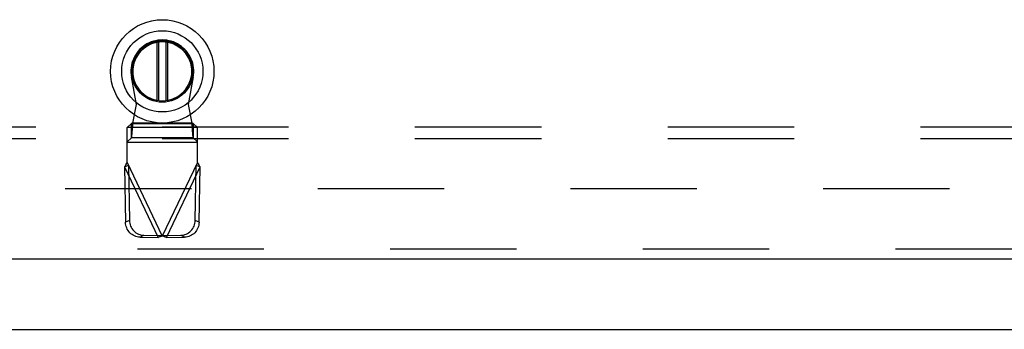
# Model space of a CAD drawing. Header units: inches. Extents: x 0 to 245, y 0 to 158.
# Tile 75 of 159: x 91.17 to 101.66, y 41.7 to 45.01. Entities that reach past the tile are written whole.
import ezdxf

# ---------------------------------------------------------------- set-up
doc = ezdxf.new("R2010")
doc.units = ezdxf.units.IN
doc.header["$LTSCALE"] = 13.466196
doc.header["$MEASUREMENT"] = 0
doc.linetypes.add('HIDDEN', pattern=[0.2, 0.1, -0.1])
doc.layers.get('0').update_dxf_attribs({"linetype": 'CONTINUOUS'})
for name, color, linetype in [('DEFAULT_2', 8, 'HIDDEN'), ('MAIN_OR_RIGHT_DOOR_ASSEMBLY', 7, 'CONTINUOUS'), ('SUBPANEL', 7, 'CONTINUOUS')]:
    doc.layers.add(name, color=color, linetype=linetype)

msp = doc.modelspace()

# ---------------------------------------------------------------- linework, layer by layer
at = {"color": 7, "linetype": 'Continuous'}
msp.add_line((39.207, 41.703), (112.103, 41.703), dxfattribs=at)
at = {"layer": 'DEFAULT_2', "color": 8, "linetype": 'HIDDEN'}
msp.add_line((109.155, 43.203), (76.676, 43.203), dxfattribs=at)
at = {"layer": 'MAIN_OR_RIGHT_DOOR_ASSEMBLY', "color": 7, "linetype": 'Continuous'}
for p, q in [((92.631, 44.144), (92.631, 44.764)), ((92.647, 44.766), (92.647, 44.142)), ((92.726, 44.142), (92.726, 44.766)), ((92.741, 44.764), (92.741, 44.144))]:
    msp.add_line(p, q, dxfattribs=at)
at = {"layer": 'MAIN_OR_RIGHT_DOOR_ASSEMBLY', "color": 8, "linetype": 'HIDDEN'}
for p, q in [((92.411, 44.1), (92.357, 44.394)), ((93.015, 44.394), (92.962, 44.1)), ((92.373, 43.903), (92.411, 44.1)), ((92.962, 44.1), (93, 43.903)), ((92.358, 43.899), (92.312, 43.857)), ((92.358, 43.899), (93.014, 43.899)), ((92.358, 43.744), (92.358, 43.899)), ((93, 43.903), (92.373, 43.903)), ((93.06, 43.857), (93.014, 43.899)), ((93.014, 43.899), (93.014, 43.744)), ((92.312, 43.484), (92.312, 43.857)), ((93.06, 43.854), (92.312, 43.854)), ((93.06, 43.484), (93.06, 43.857)), ((92.312, 43.702), (92.358, 43.744)), ((92.312, 43.699), (93.06, 43.699)), ((93.06, 43.695), (92.312, 43.695)), ((93.014, 43.744), (92.358, 43.744)), ((93.014, 43.744), (93.06, 43.702)), ((92.284, 43.435), (92.326, 43.455)), ((92.312, 43.484), (92.686, 42.696)), ((92.326, 43.455), (92.336, 42.865)), ((93.06, 43.484), (92.686, 42.696)), ((93.037, 42.865), (93.047, 43.455)), ((93.047, 43.455), (93.088, 43.435)), ((92.284, 43.435), (92.642, 42.683)), ((92.284, 43.435), (92.294, 42.845)), ((92.731, 42.683), (93.088, 43.435)), ((93.078, 42.845), (93.088, 43.435)), ((92.336, 42.865), (92.294, 42.845)), ((93.078, 42.845), (93.037, 42.865)), ((92.449, 42.686), (92.49, 42.706)), ((92.449, 42.686), (92.642, 42.683)), ((92.49, 42.706), (92.683, 42.703)), ((92.683, 42.703), (92.642, 42.683)), ((92.686, 42.696), (92.664, 42.689)), ((92.701, 42.692), (92.686, 42.696)), ((92.689, 42.703), (92.882, 42.706)), ((92.731, 42.683), (92.689, 42.703)), ((92.716, 42.687), (92.701, 42.692)), ((92.731, 42.683), (92.716, 42.687)), ((92.731, 42.683), (92.924, 42.686)), ((92.882, 42.706), (92.924, 42.686)), ((109.926, 42.557), (75.447, 42.557))]:
    msp.add_line(p, q, dxfattribs=at)
at = {"layer": 'MAIN_OR_RIGHT_DOOR_ASSEMBLY', "color": 3, "linetype": 'Continuous'}
msp.add_line((109.926, 42.453), (75.447, 42.453), dxfattribs=at)
at = {"layer": 'MAIN_OR_RIGHT_DOOR_ASSEMBLY', "color": 8, "linetype": 'HIDDEN'}
for points in [[(92.358, 43.744), (92.359, 43.747), (92.36, 43.753), (92.361, 43.759), (92.362, 43.767), (92.363, 43.777), (92.364, 43.787), (92.365, 43.799), (92.366, 43.812), (92.368, 43.826), (92.369, 43.84), (92.37, 43.855), (92.371, 43.871), (92.373, 43.903)], [(92.373, 43.903), (92.37, 43.902), (92.368, 43.901), (92.365, 43.9), (92.363, 43.9), (92.361, 43.899), (92.358, 43.899)], [(93.014, 43.899), (93.012, 43.899), (93.009, 43.9), (93.007, 43.9), (93.004, 43.901), (93.002, 43.902), (93, 43.903)], [(93, 43.903), (93.001, 43.887), (93.003, 43.855)], [(93.003, 43.855), (93.004, 43.84), (93.005, 43.826), (93.006, 43.812), (93.007, 43.799), (93.008, 43.787), (93.009, 43.777), (93.01, 43.767), (93.011, 43.759), (93.012, 43.753), (93.013, 43.747), (93.014, 43.744)], [(92.284, 43.435), (92.289, 43.443), (92.293, 43.451), (92.298, 43.459)], [(92.298, 43.459), (92.307, 43.475), (92.312, 43.484)], [(93.06, 43.484), (93.07, 43.467), (93.074, 43.459), (93.079, 43.451), (93.084, 43.443), (93.088, 43.435)], [(92.449, 42.686), (92.434, 42.687), (92.419, 42.69), (92.404, 42.694), (92.39, 42.699), (92.377, 42.706), (92.364, 42.714), (92.352, 42.723), (92.34, 42.734), (92.33, 42.745), (92.321, 42.758), (92.313, 42.771), (92.307, 42.785), (92.301, 42.8), (92.298, 42.814), (92.295, 42.83), (92.294, 42.845)], [(92.336, 42.865), (92.337, 42.849), (92.339, 42.834), (92.343, 42.819), (92.348, 42.805), (92.355, 42.791), (92.363, 42.778), (92.372, 42.765), (92.382, 42.754), (92.393, 42.743), (92.405, 42.734), (92.418, 42.726), (92.432, 42.719), (92.446, 42.713), (92.46, 42.709), (92.475, 42.707), (92.49, 42.706)], [(92.882, 42.706), (92.897, 42.707), (92.912, 42.709), (92.926, 42.713), (92.941, 42.719), (92.954, 42.726), (92.967, 42.734), (92.979, 42.743), (92.99, 42.754), (93, 42.765), (93.01, 42.778), (93.017, 42.791), (93.024, 42.805), (93.029, 42.819), (93.033, 42.834), (93.036, 42.849), (93.037, 42.865)], [(93.078, 42.845), (93.077, 42.83), (93.075, 42.814), (93.071, 42.8), (93.066, 42.785), (93.059, 42.771), (93.051, 42.758), (93.042, 42.745), (93.032, 42.734), (93.021, 42.723), (93.009, 42.714), (92.996, 42.706), (92.982, 42.699), (92.968, 42.694), (92.953, 42.69), (92.939, 42.687), (92.924, 42.686)], [(92.664, 42.689), (92.649, 42.685), (92.642, 42.683)]]:
    msp.add_lwpolyline(points, dxfattribs=at)
at = {"layer": 'MAIN_OR_RIGHT_DOOR_ASSEMBLY', "color": 7, "linetype": 'Continuous'}
for radius in [0.551, 0.433, 0.329, 0.317]:
    msp.add_circle((92.686, 44.454), radius, dxfattribs=at)
at = {"layer": 'MAIN_OR_RIGHT_DOOR_ASSEMBLY', "color": 8, "linetype": 'HIDDEN'}
msp.add_arc((92.686, 44.454), 0.335, 349.673, 190.327, dxfattribs=at)
at = {"layer": 'MAIN_OR_RIGHT_DOOR_ASSEMBLY', "color": 7, "linetype": 'Continuous'}
msp.add_arc((92.686, 44.454), 0.315, 280.0787, 259.9213, dxfattribs=at)
at = {"layer": 'SUBPANEL', "color": 8, "linetype": 'HIDDEN'}
for p, q in [((107.499, 43.86), (43.562, 43.86)), ((107.499, 43.735), (43.562, 43.735))]:
    msp.add_line(p, q, dxfattribs=at)

doc.saveas('drawing.dxf')
